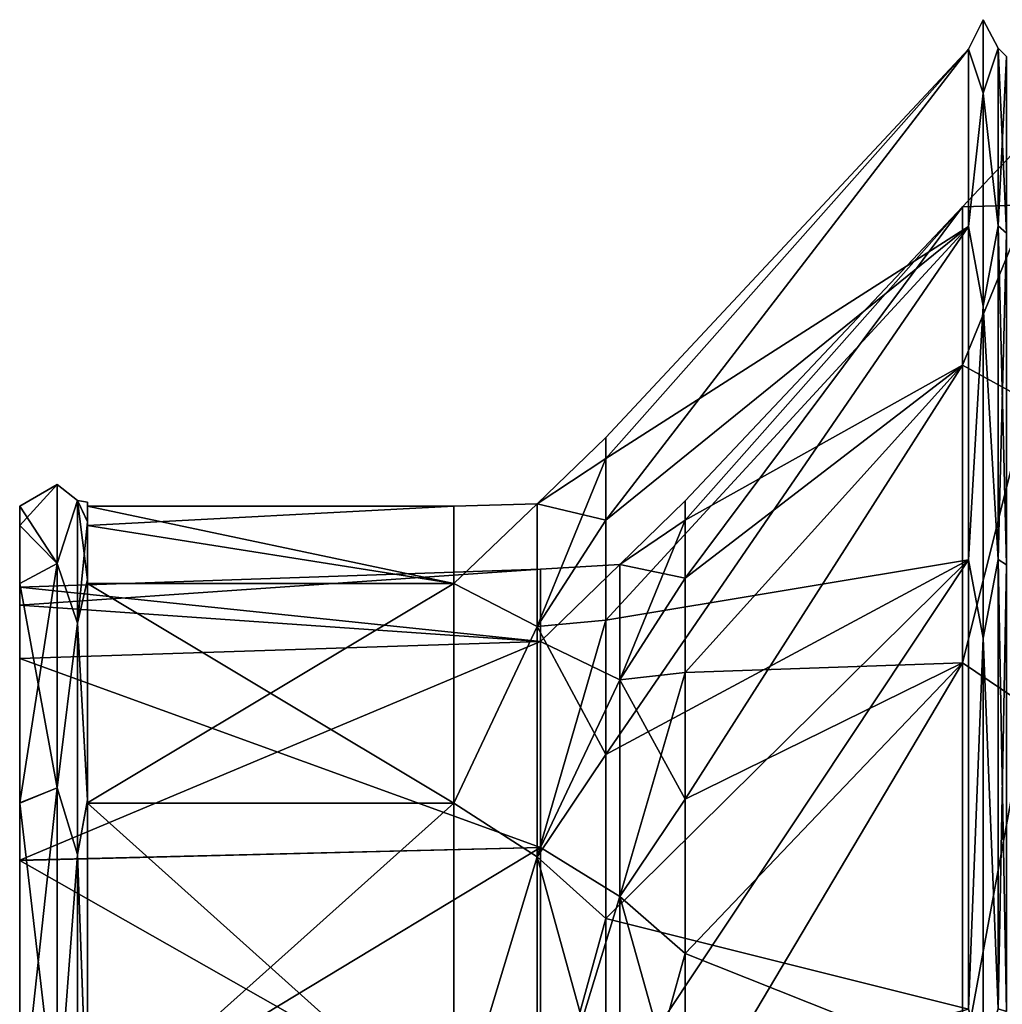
# Model space of a CAD drawing. Extents: x -90 to 0, y -51 to 51.
# Tile 10 of 19: x -90 to -66, y 13 to 37. Entities that reach past the tile are written whole.
import ezdxf

# ---------------------------------------------------------------- set-up
doc = ezdxf.new("R2010")
doc.units = 0
doc.header["$LTSCALE"] = 52.148148
for name, color, linetype in [('24', 7, 'CONTINUOUS'), ('25', 7, 'CONTINUOUS'), ('28', 7, 'CONTINUOUS'), ('29', 7, 'CONTINUOUS'), ('32', 7, 'CONTINUOUS'), ('33', 7, 'CONTINUOUS'), ('34', 7, 'CONTINUOUS'), ('37', 7, 'CONTINUOUS'), ('38', 7, 'CONTINUOUS'), ('40', 7, 'CONTINUOUS'), ('41', 7, 'CONTINUOUS'), ('44', 7, 'CONTINUOUS'), ('45', 7, 'CONTINUOUS')]:
    doc.layers.add(name, color=color, linetype=linetype)

msp = doc.modelspace()

# ---------------------------------------------------------------- linework, layer by layer
at = {"layer": '24', "linetype": 'CONTINUOUS'}
for points in [[(-65.664, 36.09, 6.364), (-65.664, 36.09, -6.364), (-65.871, 36.294, 6.4), (-65.664, 36.09, 6.364)], [(-65.871, 31.916, 18.427), (-65.664, 36.09, 6.364), (-65.871, 36.294, 6.4), (-65.871, 31.916, 18.427)], [(-65.664, 36.09, -6.364), (-65.664, 31.737, -18.323), (-65.871, 36.294, -6.4), (-65.664, 36.09, -6.364)], [(-65.871, 36.294, 6.4), (-65.664, 36.09, -6.364), (-65.871, 36.294, -6.4), (-65.871, 36.294, 6.4)], [(-65.871, 36.294, -6.4), (-65.664, 31.737, -18.323), (-65.871, 31.916, -18.427), (-65.871, 36.294, -6.4)], [(-65.664, 31.737, 18.323), (-65.664, 36.09, 6.364), (-65.871, 31.916, 18.427), (-65.664, 31.737, 18.323)], [(-65.871, 23.689, 28.231), (-65.664, 31.737, 18.323), (-65.871, 31.916, 18.427), (-65.871, 23.689, 28.231)], [(-65.664, 31.737, -18.323), (-65.664, 23.556, -28.073), (-65.871, 31.916, -18.427), (-65.664, 31.737, -18.323)], [(-65.871, 31.916, -18.427), (-65.664, 23.556, -28.073), (-65.871, 23.689, -28.231), (-65.871, 31.916, -18.427)], [(-65.664, 23.556, 28.073), (-65.664, 31.737, 18.323), (-65.871, 23.689, 28.231), (-65.664, 23.556, 28.073)], [(-65.871, 12.605, 34.631), (-65.664, 23.556, 28.073), (-65.871, 23.689, 28.231), (-65.871, 12.605, 34.631)], [(-65.664, 23.556, -28.073), (-65.664, 12.534, -34.436), (-65.871, 23.689, -28.231), (-65.664, 23.556, -28.073)], [(-65.871, 23.689, -28.231), (-65.664, 12.534, -34.436), (-65.871, 12.605, -34.631), (-65.871, 23.689, -28.231)], [(-65.664, 12.534, 34.436), (-65.664, 23.556, 28.073), (-65.871, 12.605, 34.631), (-65.664, 12.534, 34.436)]]:
    msp.add_3dface(points, dxfattribs=at)
at = {"layer": '25', "linetype": 'CONTINUOUS'}
for points in [[(-66.24, 35.189, 11.434), (-66.24, 37), (-66.599, 36.271, 6.396), (-66.24, 35.189, 11.434)], [(-66.24, 37), (-66.24, 35.189, -11.434), (-66.599, 36.271, -6.396), (-66.24, 37)], [(-66.599, 36.271, 6.396), (-66.24, 37), (-66.599, 36.271, -6.396), (-66.599, 36.271, 6.396)], [(-65.871, 36.294, 6.4), (-65.871, 36.294, -6.4), (-66.24, 37), (-65.871, 36.294, 6.4)], [(-66.24, 35.189, 11.434), (-65.871, 36.294, 6.4), (-66.24, 37), (-66.24, 35.189, 11.434)], [(-66.24, 37), (-65.871, 36.294, -6.4), (-66.24, 35.189, -11.434), (-66.24, 37)], [(-66.599, 31.896, 18.415), (-66.24, 35.189, 11.434), (-66.599, 36.271, 6.396), (-66.599, 31.896, 18.415)], [(-66.599, 36.271, -6.396), (-66.24, 35.189, -11.434), (-66.599, 31.896, -18.415), (-66.599, 36.271, -6.396)], [(-65.871, 31.916, 18.427), (-65.871, 36.294, 6.4), (-66.24, 35.189, 11.434), (-65.871, 31.916, 18.427)], [(-65.871, 36.294, -6.4), (-65.871, 31.916, -18.427), (-66.24, 35.189, -11.434), (-65.871, 36.294, -6.4)], [(-66.24, 29.933, 21.748), (-66.24, 35.189, 11.434), (-66.599, 31.896, 18.415), (-66.24, 29.933, 21.748)], [(-66.24, 35.189, -11.434), (-66.24, 29.933, -21.748), (-66.599, 31.896, -18.415), (-66.24, 35.189, -11.434)], [(-66.24, 29.933, 21.748), (-65.871, 31.916, 18.427), (-66.24, 35.189, 11.434), (-66.24, 29.933, 21.748)], [(-66.24, 35.189, -11.434), (-65.871, 31.916, -18.427), (-66.24, 29.933, -21.748), (-66.24, 35.189, -11.434)], [(-66.599, 23.674, 28.214), (-66.24, 29.933, 21.748), (-66.599, 31.896, 18.415), (-66.599, 23.674, 28.214)], [(-66.599, 31.896, -18.415), (-66.24, 29.933, -21.748), (-66.599, 23.674, -28.214), (-66.599, 31.896, -18.415)], [(-65.871, 23.689, 28.231), (-65.871, 31.916, 18.427), (-66.24, 29.933, 21.748), (-65.871, 23.689, 28.231)], [(-65.871, 31.916, -18.427), (-65.871, 23.689, -28.231), (-66.24, 29.933, -21.748), (-65.871, 31.916, -18.427)], [(-66.24, 21.748, 29.933), (-66.24, 29.933, 21.748), (-66.599, 23.674, 28.214), (-66.24, 21.748, 29.933)], [(-66.24, 29.933, -21.748), (-66.24, 21.748, -29.933), (-66.599, 23.674, -28.214), (-66.24, 29.933, -21.748)], [(-66.24, 21.748, 29.933), (-65.871, 23.689, 28.231), (-66.24, 29.933, 21.748), (-66.24, 21.748, 29.933)], [(-66.24, 29.933, -21.748), (-65.871, 23.689, -28.231), (-66.24, 21.748, -29.933), (-66.24, 29.933, -21.748)], [(-66.599, 12.597, 34.61), (-66.24, 21.748, 29.933), (-66.599, 23.674, 28.214), (-66.599, 12.597, 34.61)], [(-66.599, 23.674, -28.214), (-66.24, 21.748, -29.933), (-66.599, 12.597, -34.61), (-66.599, 23.674, -28.214)], [(-65.871, 12.605, 34.631), (-65.871, 23.689, 28.231), (-66.24, 21.748, 29.933), (-65.871, 12.605, 34.631)], [(-65.871, 23.689, -28.231), (-65.871, 12.605, -34.631), (-66.24, 21.748, -29.933), (-65.871, 23.689, -28.231)], [(-66.24, 11.434, 35.189), (-66.24, 21.748, 29.933), (-66.599, 12.597, 34.61), (-66.24, 11.434, 35.189)], [(-66.24, 21.748, -29.933), (-66.24, 11.434, -35.189), (-66.599, 12.597, -34.61), (-66.24, 21.748, -29.933)], [(-66.24, 11.434, 35.189), (-65.871, 12.605, 34.631), (-66.24, 21.748, 29.933), (-66.24, 11.434, 35.189)], [(-66.24, 21.748, -29.933), (-65.871, 12.605, -34.631), (-66.24, 11.434, -35.189), (-66.24, 21.748, -29.933)]]:
    msp.add_3dface(points, dxfattribs=at)
at = {"layer": '28', "linetype": 'CONTINUOUS'}
for points in [[(-66.599, 31.896, 18.415), (-66.599, 36.271, 6.396), (-75.548, 24.66, 10.214), (-66.599, 31.896, 18.415)], [(-66.599, 36.271, 6.396), (-66.599, 36.271, -6.396), (-75.548, 26.692), (-66.599, 36.271, 6.396)], [(-75.548, 24.66, 10.214), (-66.599, 36.271, 6.396), (-75.548, 26.179, 5.207), (-75.548, 24.66, 10.214)], [(-75.548, 26.179, 5.207), (-66.599, 36.271, 6.396), (-75.548, 26.692), (-75.548, 26.179, 5.207)], [(-66.599, 36.271, -6.396), (-66.599, 31.896, -18.415), (-75.548, 26.179, -5.207), (-66.599, 36.271, -6.396)], [(-75.548, 26.692), (-66.599, 36.271, -6.396), (-75.548, 26.179, -5.207), (-75.548, 26.692)], [(-66.599, 23.674, 28.214), (-66.599, 31.896, 18.415), (-75.548, 18.874, 18.874), (-66.599, 23.674, 28.214)], [(-75.548, 18.874, 18.874), (-66.599, 31.896, 18.415), (-75.548, 22.193, 14.829), (-75.548, 18.874, 18.874)], [(-75.548, 22.193, 14.829), (-66.599, 31.896, 18.415), (-75.548, 24.66, 10.214), (-75.548, 22.193, 14.829)], [(-66.599, 31.896, -18.415), (-66.599, 23.674, -28.214), (-75.548, 22.193, -14.829), (-66.599, 31.896, -18.415)], [(-75.548, 26.179, -5.207), (-66.599, 31.896, -18.415), (-75.548, 24.66, -10.214), (-75.548, 26.179, -5.207)], [(-75.548, 24.66, -10.214), (-66.599, 31.896, -18.415), (-75.548, 22.193, -14.829), (-75.548, 24.66, -10.214)], [(-66.599, 12.597, 34.61), (-66.599, 23.674, 28.214), (-75.548, 10.214, 24.66), (-66.599, 12.597, 34.61)], [(-75.548, 10.214, 24.66), (-66.599, 23.674, 28.214), (-75.548, 14.829, 22.193), (-75.548, 10.214, 24.66)], [(-75.548, 14.829, 22.193), (-66.599, 23.674, 28.214), (-75.548, 18.874, 18.874), (-75.548, 14.829, 22.193)], [(-66.599, 23.674, -28.214), (-66.599, 12.597, -34.61), (-75.548, 14.829, -22.193), (-66.599, 23.674, -28.214)], [(-75.548, 22.193, -14.829), (-66.599, 23.674, -28.214), (-75.548, 18.874, -18.874), (-75.548, 22.193, -14.829)], [(-75.548, 18.874, -18.874), (-66.599, 23.674, -28.214), (-75.548, 14.829, -22.193), (-75.548, 18.874, -18.874)], [(-75.548, 14.829, -22.193), (-66.599, 12.597, -34.61), (-75.548, 10.214, -24.66), (-75.548, 14.829, -22.193)]]:
    msp.add_3dface(points, dxfattribs=at)
at = {"layer": '29', "linetype": 'CONTINUOUS'}
for points in [[(-75.548, 26.179, 5.207), (-75.548, 26.692), (-77.24, 25.056, 4.418), (-75.548, 26.179, 5.207)], [(-75.548, 26.692), (-75.548, 26.179, -5.207), (-77.24, 25.056, -4.418), (-75.548, 26.692)], [(-75.548, 26.692), (-77.24, 25.056, -4.418), (-77.24, 25.056, 4.418), (-75.548, 26.692)], [(-75.548, 24.66, 10.214), (-75.548, 26.179, 5.207), (-77.24, 22.034, 12.721), (-75.548, 24.66, 10.214)], [(-75.548, 26.179, 5.207), (-77.24, 25.056, 4.418), (-77.24, 22.034, 12.721), (-75.548, 26.179, 5.207)], [(-75.548, 26.179, -5.207), (-75.548, 24.66, -10.214), (-77.24, 25.056, -4.418), (-75.548, 26.179, -5.207)], [(-77.24, 25.056, -4.418), (-77.24, 22.034, -12.721), (-79.296, 23.097, -9.567), (-77.24, 25.056, -4.418)], [(-77.24, 25.056, 4.418), (-77.24, 25.056, -4.418), (-79.296, 25), (-77.24, 25.056, 4.418)], [(-79.296, 25), (-77.24, 25.056, -4.418), (-79.296, 23.097, -9.567), (-79.296, 25)], [(-77.24, 22.034, 12.721), (-77.24, 25.056, 4.418), (-79.296, 23.097, 9.567), (-77.24, 22.034, 12.721)], [(-79.296, 23.097, 9.567), (-77.24, 25.056, 4.418), (-79.296, 25), (-79.296, 23.097, 9.567)], [(-75.548, 24.66, -10.214), (-77.24, 22.034, -12.721), (-77.24, 25.056, -4.418), (-75.548, 24.66, -10.214)], [(-75.548, 22.193, 14.829), (-75.548, 24.66, 10.214), (-77.24, 22.034, 12.721), (-75.548, 22.193, 14.829)], [(-75.548, 24.66, -10.214), (-75.548, 22.193, -14.829), (-77.24, 22.034, -12.721), (-75.548, 24.66, -10.214)], [(-79.296, 23.097, -9.567), (-77.24, 22.034, -12.721), (-79.296, 17.678, -17.678), (-79.296, 23.097, -9.567)], [(-79.296, 17.678, 17.678), (-77.24, 22.034, 12.721), (-79.296, 23.097, 9.567), (-79.296, 17.678, 17.678)], [(-75.548, 18.874, 18.874), (-75.548, 22.193, 14.829), (-77.24, 16.354, 19.49), (-75.548, 18.874, 18.874)], [(-75.548, 22.193, 14.829), (-77.24, 22.034, 12.721), (-77.24, 16.354, 19.49), (-75.548, 22.193, 14.829)], [(-75.548, 22.193, -14.829), (-75.548, 18.874, -18.874), (-77.24, 22.034, -12.721), (-75.548, 22.193, -14.829)], [(-77.24, 22.034, -12.721), (-77.24, 16.354, -19.49), (-79.296, 17.678, -17.678), (-77.24, 22.034, -12.721)], [(-77.24, 16.354, 19.49), (-77.24, 22.034, 12.721), (-79.296, 17.678, 17.678), (-77.24, 16.354, 19.49)], [(-75.548, 18.874, -18.874), (-77.24, 16.354, -19.49), (-77.24, 22.034, -12.721), (-75.548, 18.874, -18.874)], [(-75.548, 14.829, 22.193), (-75.548, 18.874, 18.874), (-77.24, 16.354, 19.49), (-75.548, 14.829, 22.193)], [(-75.548, 18.874, -18.874), (-75.548, 14.829, -22.193), (-77.24, 16.354, -19.49), (-75.548, 18.874, -18.874)], [(-79.296, 17.678, -17.678), (-77.24, 16.354, -19.49), (-79.296, 9.567, -23.097), (-79.296, 17.678, -17.678)], [(-79.296, 9.567, 23.097), (-77.24, 16.354, 19.49), (-79.296, 17.678, 17.678), (-79.296, 9.567, 23.097)], [(-77.24, 16.354, -19.49), (-77.24, 8.702, -23.908), (-79.296, 9.567, -23.097), (-77.24, 16.354, -19.49)], [(-77.24, 8.702, 23.908), (-77.24, 16.354, 19.49), (-79.296, 9.567, 23.097), (-77.24, 8.702, 23.908)], [(-75.548, 14.829, 22.193), (-77.24, 16.354, 19.49), (-77.24, 8.702, 23.908), (-75.548, 14.829, 22.193)], [(-75.548, 14.829, -22.193), (-75.548, 10.214, -24.66), (-77.24, 16.354, -19.49), (-75.548, 14.829, -22.193)], [(-75.548, 10.214, -24.66), (-77.24, 8.702, -23.908), (-77.24, 16.354, -19.49), (-75.548, 10.214, -24.66)], [(-75.548, 10.214, 24.66), (-75.548, 14.829, 22.193), (-77.24, 8.702, 23.908), (-75.548, 10.214, 24.66)]]:
    msp.add_3dface(points, dxfattribs=at)
at = {"layer": '32', "linetype": 'CONTINUOUS'}
for points in [[(-79.296, 23.097, 9.567), (-79.296, 25), (-88.327, 25, 0.021), (-79.296, 23.097, 9.567)], [(-88.327, 23.092, 9.58), (-79.296, 23.097, 9.567), (-88.327, 25, 0.021), (-88.327, 23.092, 9.58)], [(-79.296, 25), (-79.296, 23.097, -9.567), (-88.327, 24.522, -4.862), (-79.296, 25)], [(-88.327, 25, 0.021), (-79.296, 25), (-88.327, 24.522, -4.862), (-88.327, 25, 0.021)], [(-88.327, 24.522, -4.862), (-79.296, 23.097, -9.567), (-88.327, 23.097, -9.566), (-88.327, 24.522, -4.862)], [(-79.296, 17.678, 17.678), (-79.296, 23.097, 9.567), (-88.327, 17.687, 17.668), (-79.296, 17.678, 17.678)], [(-88.327, 17.687, 17.668), (-79.296, 23.097, 9.567), (-88.327, 23.092, 9.58), (-88.327, 17.687, 17.668)], [(-79.296, 23.097, -9.567), (-79.296, 17.678, -17.678), (-88.327, 23.097, -9.566), (-79.296, 23.097, -9.567)], [(-88.327, 23.097, -9.566), (-79.296, 17.678, -17.678), (-88.327, 17.677, -17.678), (-88.327, 23.097, -9.566)], [(-88.327, 9.587, 23.089), (-79.296, 17.678, 17.678), (-88.327, 17.687, 17.668), (-88.327, 9.587, 23.089)], [(-79.296, 9.567, 23.097), (-79.296, 17.678, 17.678), (-88.327, 9.587, 23.089), (-79.296, 9.567, 23.097)], [(-79.296, 17.678, -17.678), (-79.296, 9.567, -23.097), (-88.327, 17.677, -17.678), (-79.296, 17.678, -17.678)], [(-88.327, 17.677, -17.678), (-79.296, 9.567, -23.097), (-88.327, 9.571, -23.096), (-88.327, 17.677, -17.678)]]:
    msp.add_3dface(points, dxfattribs=at)
at = {"layer": '33', "linetype": 'CONTINUOUS'}
for points in [[(-88.327, 25, 0.021), (-88.327, 24.522, -4.862), (-88.327, 25.1, -0.021), (-88.327, 25, 0.021)], [(-88.327, 24.621, 4.881), (-88.327, 25, 0.021), (-88.327, 25.1, -0.021), (-88.327, 24.621, 4.881)], [(-88.327, 25.1, -0.021), (-88.327, 24.522, -4.862), (-88.327, 24.614, -4.915), (-88.327, 25.1, -0.021)], [(-88.327, 23.092, 9.58), (-88.327, 25, 0.021), (-88.327, 24.621, 4.881), (-88.327, 23.092, 9.58)], [(-88.327, 23.19, 9.604), (-88.327, 23.092, 9.58), (-88.327, 24.621, 4.881), (-88.327, 23.19, 9.604)], [(-88.327, 24.522, -4.862), (-88.327, 23.097, -9.566), (-88.327, 24.614, -4.915), (-88.327, 24.522, -4.862)], [(-88.327, 24.614, -4.915), (-88.327, 23.097, -9.566), (-88.327, 23.184, -9.618), (-88.327, 24.614, -4.915)], [(-88.327, 17.687, 17.668), (-88.327, 23.092, 9.58), (-88.327, 23.19, 9.604), (-88.327, 17.687, 17.668)], [(-88.327, 17.748, 17.749), (-88.327, 17.687, 17.668), (-88.327, 23.19, 9.604), (-88.327, 17.748, 17.749)], [(-88.327, 23.097, -9.566), (-88.327, 17.677, -17.678), (-88.327, 23.184, -9.618), (-88.327, 23.097, -9.566)], [(-88.327, 23.184, -9.618), (-88.327, 17.677, -17.678), (-88.327, 17.758, -17.739), (-88.327, 23.184, -9.618)], [(-88.327, 17.677, -17.678), (-88.327, 9.571, -23.096), (-88.327, 17.758, -17.739), (-88.327, 17.677, -17.678)], [(-88.327, 17.758, -17.739), (-88.327, 9.571, -23.096), (-88.327, 9.626, -23.181), (-88.327, 17.758, -17.739)], [(-88.327, 9.587, 23.089), (-88.327, 17.687, 17.668), (-88.327, 17.748, 17.749), (-88.327, 9.587, 23.089)], [(-88.327, 9.609, 23.188), (-88.327, 9.587, 23.089), (-88.327, 17.748, 17.749), (-88.327, 9.609, 23.188)]]:
    msp.add_3dface(points, dxfattribs=at)
at = {"layer": '34', "linetype": 'CONTINUOUS'}
for points in [[(-88.577, 25.145, 4.434), (-88.577, 25.145, -4.434), (-89.077, 25.533), (-88.577, 25.145, 4.434)], [(-89.077, 23.589, 9.771), (-88.577, 25.145, 4.434), (-89.077, 25.533), (-89.077, 23.589, 9.771)], [(-89.077, 25.533), (-88.577, 25.145, -4.434), (-89.077, 23.589, -9.771), (-89.077, 25.533)], [(-88.577, 22.112, 12.767), (-88.577, 25.145, 4.434), (-89.077, 23.589, 9.771), (-88.577, 22.112, 12.767)], [(-88.577, 25.145, -4.434), (-88.577, 22.112, -12.767), (-89.077, 23.589, -9.771), (-88.577, 25.145, -4.434)], [(-88.327, 24.621, 4.881), (-88.327, 25.1, -0.021), (-88.577, 25.145, 4.434), (-88.327, 24.621, 4.881)], [(-88.577, 22.112, 12.767), (-88.327, 24.621, 4.881), (-88.577, 25.145, 4.434), (-88.577, 22.112, 12.767)], [(-88.327, 25.1, -0.021), (-88.327, 24.614, -4.915), (-88.577, 25.145, -4.434), (-88.327, 25.1, -0.021)], [(-88.577, 25.145, 4.434), (-88.327, 25.1, -0.021), (-88.577, 25.145, -4.434), (-88.577, 25.145, 4.434)], [(-88.327, 24.614, -4.915), (-88.327, 23.184, -9.618), (-88.577, 25.145, -4.434), (-88.327, 24.614, -4.915)], [(-88.577, 25.145, -4.434), (-88.327, 23.184, -9.618), (-88.577, 22.112, -12.767), (-88.577, 25.145, -4.434)], [(-88.327, 23.19, 9.604), (-88.327, 24.621, 4.881), (-88.577, 22.112, 12.767), (-88.327, 23.19, 9.604)], [(-89.077, 18.055, 18.055), (-88.577, 22.112, 12.767), (-89.077, 23.589, 9.771), (-89.077, 18.055, 18.055)], [(-89.077, 23.589, -9.771), (-88.577, 22.112, -12.767), (-89.077, 18.055, -18.055), (-89.077, 23.589, -9.771)], [(-88.327, 17.748, 17.749), (-88.327, 23.19, 9.604), (-88.577, 22.112, 12.767), (-88.327, 17.748, 17.749)], [(-88.327, 23.184, -9.618), (-88.327, 17.758, -17.739), (-88.577, 22.112, -12.767), (-88.327, 23.184, -9.618)], [(-88.577, 16.412, 19.559), (-88.577, 22.112, 12.767), (-89.077, 18.055, 18.055), (-88.577, 16.412, 19.559)], [(-88.577, 22.112, -12.767), (-88.577, 16.412, -19.559), (-89.077, 18.055, -18.055), (-88.577, 22.112, -12.767)], [(-88.577, 16.412, 19.559), (-88.327, 17.748, 17.749), (-88.577, 22.112, 12.767), (-88.577, 16.412, 19.559)], [(-88.577, 22.112, -12.767), (-88.327, 17.758, -17.739), (-88.577, 16.412, -19.559), (-88.577, 22.112, -12.767)], [(-89.077, 9.771, 23.589), (-88.577, 16.412, 19.559), (-89.077, 18.055, 18.055), (-89.077, 9.771, 23.589)], [(-89.077, 18.055, -18.055), (-88.577, 16.412, -19.559), (-89.077, 9.771, -23.589), (-89.077, 18.055, -18.055)], [(-88.327, 17.758, -17.739), (-88.327, 9.626, -23.181), (-88.577, 16.412, -19.559), (-88.327, 17.758, -17.739)], [(-88.327, 9.609, 23.188), (-88.327, 17.748, 17.749), (-88.577, 16.412, 19.559), (-88.327, 9.609, 23.188)], [(-88.577, 8.733, 23.993), (-88.577, 16.412, 19.559), (-89.077, 9.771, 23.589), (-88.577, 8.733, 23.993)], [(-88.577, 16.412, -19.559), (-88.577, 8.733, -23.993), (-89.077, 9.771, -23.589), (-88.577, 16.412, -19.559)], [(-88.577, 8.733, 23.993), (-88.327, 9.609, 23.188), (-88.577, 16.412, 19.559), (-88.577, 8.733, 23.993)], [(-88.577, 16.412, -19.559), (-88.327, 9.626, -23.181), (-88.577, 8.733, -23.993), (-88.577, 16.412, -19.559)]]:
    msp.add_3dface(points, dxfattribs=at)
at = {"layer": '37', "linetype": 'CONTINUOUS'}
for points in [[(-89.077, 23.589, 9.771), (-89.077, 25.533), (-90, 25, 0.021), (-89.077, 23.589, 9.771)], [(-89.077, 25.533), (-89.077, 23.589, -9.771), (-90, 24.522, -4.862), (-89.077, 25.533)], [(-90, 25, 0.021), (-89.077, 25.533), (-90, 24.522, -4.862), (-90, 25, 0.021)], [(-90, 23.092, 9.58), (-89.077, 23.589, 9.771), (-90, 25, 0.021), (-90, 23.092, 9.58)], [(-90, 24.522, -4.862), (-89.077, 23.589, -9.771), (-90, 23.097, -9.566), (-90, 24.522, -4.862)], [(-89.077, 18.055, 18.055), (-89.077, 23.589, 9.771), (-90, 17.687, 17.668), (-89.077, 18.055, 18.055)], [(-90, 17.687, 17.668), (-89.077, 23.589, 9.771), (-90, 23.092, 9.58), (-90, 17.687, 17.668)], [(-89.077, 23.589, -9.771), (-89.077, 18.055, -18.055), (-90, 23.097, -9.566), (-89.077, 23.589, -9.771)], [(-90, 23.097, -9.566), (-89.077, 18.055, -18.055), (-90, 17.677, -17.678), (-90, 23.097, -9.566)], [(-89.077, 9.771, 23.589), (-89.077, 18.055, 18.055), (-90, 9.587, 23.089), (-89.077, 9.771, 23.589)], [(-90, 9.587, 23.089), (-89.077, 18.055, 18.055), (-90, 17.687, 17.668), (-90, 9.587, 23.089)], [(-89.077, 18.055, -18.055), (-89.077, 9.771, -23.589), (-90, 17.677, -17.678), (-89.077, 18.055, -18.055)], [(-90, 17.677, -17.678), (-89.077, 9.771, -23.589), (-90, 9.571, -23.096), (-90, 17.677, -17.678)]]:
    msp.add_3dface(points, dxfattribs=at)
at = {"layer": '38', "linetype": 'CONTINUOUS'}
for points in [[(-90, 23.092, 9.58), (-90, 25, 0.021), (-90, 21.247, 8.807), (-90, 23.092, 9.58)], [(-90, 25, 0.021), (-90, 24.522, -4.862), (-90, 23, -0.014), (-90, 25, 0.021)], [(-90, 21.247, 8.807), (-90, 25, 0.021), (-90, 22.559, 4.481), (-90, 21.247, 8.807)], [(-90, 22.559, 4.481), (-90, 25, 0.021), (-90, 23, -0.014), (-90, 22.559, 4.481)], [(-90, 24.522, -4.862), (-90, 23.097, -9.566), (-90, 21.244, -8.814), (-90, 24.522, -4.862)], [(-90, 23, -0.014), (-90, 24.522, -4.862), (-90, 21.244, -8.814), (-90, 23, -0.014)], [(-90, 23.097, -9.566), (-90, 17.677, -17.678), (-90, 16.272, -16.255), (-90, 23.097, -9.566)], [(-90, 21.244, -8.814), (-90, 23.097, -9.566), (-90, 16.272, -16.255), (-90, 21.244, -8.814)], [(-90, 17.687, 17.668), (-90, 23.092, 9.58), (-90, 16.262, 16.265), (-90, 17.687, 17.668)], [(-90, 16.262, 16.265), (-90, 23.092, 9.58), (-90, 21.247, 8.807), (-90, 16.262, 16.265)], [(-90, 9.587, 23.089), (-90, 17.687, 17.668), (-90, 8.806, 21.248), (-90, 9.587, 23.089)], [(-90, 8.806, 21.248), (-90, 17.687, 17.668), (-90, 16.262, 16.265), (-90, 8.806, 21.248)], [(-90, 17.677, -17.678), (-90, 9.571, -23.096), (-90, 8.822, -21.241), (-90, 17.677, -17.678)], [(-90, 16.272, -16.255), (-90, 17.677, -17.678), (-90, 8.822, -21.241), (-90, 16.272, -16.255)]]:
    msp.add_3dface(points, dxfattribs=at)
at = {"layer": '40', "linetype": 'CONTINUOUS'}
for points in [[(-90, 22.559, 4.481), (-90, 23, -0.014), (-77.16, 23.448), (-90, 22.559, 4.481)], [(-77.16, 21.663, 8.973), (-90, 22.559, 4.481), (-77.16, 23.448), (-77.16, 21.663, 8.973)], [(-77.16, 23.448), (-90, 23, -0.014), (-77.16, 21.663, -8.973), (-77.16, 23.448)], [(-90, 23, -0.014), (-90, 21.244, -8.814), (-77.16, 21.663, -8.973), (-90, 23, -0.014)], [(-90, 21.247, 8.807), (-90, 22.559, 4.481), (-77.16, 21.663, 8.973), (-90, 21.247, 8.807)], [(-77.16, 16.581, 16.581), (-90, 21.247, 8.807), (-77.16, 21.663, 8.973), (-77.16, 16.581, 16.581)], [(-90, 21.244, -8.814), (-90, 16.272, -16.255), (-77.16, 21.663, -8.973), (-90, 21.244, -8.814)], [(-77.16, 21.663, -8.973), (-90, 16.272, -16.255), (-77.16, 16.581, -16.581), (-77.16, 21.663, -8.973)], [(-90, 16.262, 16.265), (-90, 21.247, 8.807), (-77.16, 16.581, 16.581), (-90, 16.262, 16.265)], [(-77.16, 8.973, 21.663), (-90, 16.262, 16.265), (-77.16, 16.581, 16.581), (-77.16, 8.973, 21.663)], [(-90, 16.272, -16.255), (-90, 8.822, -21.241), (-77.16, 16.581, -16.581), (-90, 16.272, -16.255)], [(-77.16, 16.581, -16.581), (-90, 8.822, -21.241), (-77.16, 8.973, -21.663), (-77.16, 16.581, -16.581)], [(-90, 8.806, 21.248), (-90, 16.262, 16.265), (-77.16, 8.973, 21.663), (-90, 8.806, 21.248)]]:
    msp.add_3dface(points, dxfattribs=at)
at = {"layer": '41', "linetype": 'CONTINUOUS'}
for points in [[(-75.199, 23.561, 4.154), (-75.199, 23.561, -4.154), (-73.585, 25.137), (-75.199, 23.561, 4.154)], [(-73.585, 24.654, 4.904), (-75.199, 23.561, 4.154), (-73.585, 25.137), (-73.585, 24.654, 4.904)], [(-73.585, 25.137), (-75.199, 23.561, -4.154), (-73.585, 24.654, -4.904), (-73.585, 25.137)], [(-73.585, 23.223, 9.619), (-75.199, 23.561, 4.154), (-73.585, 24.654, 4.904), (-73.585, 23.223, 9.619)], [(-75.199, 23.561, -4.154), (-75.199, 20.719, -11.962), (-73.585, 24.654, -4.904), (-75.199, 23.561, -4.154)], [(-73.585, 24.654, -4.904), (-75.199, 20.719, -11.962), (-73.585, 23.223, -9.619), (-73.585, 24.654, -4.904)], [(-77.16, 21.663, 8.973), (-77.16, 23.448), (-75.199, 23.561, 4.154), (-77.16, 21.663, 8.973)], [(-75.199, 20.719, 11.962), (-77.16, 21.663, 8.973), (-75.199, 23.561, 4.154), (-75.199, 20.719, 11.962)], [(-77.16, 23.448), (-77.16, 21.663, -8.973), (-75.199, 23.561, -4.154), (-77.16, 23.448)], [(-75.199, 23.561, 4.154), (-77.16, 23.448), (-75.199, 23.561, -4.154), (-75.199, 23.561, 4.154)], [(-75.199, 23.561, -4.154), (-77.16, 21.663, -8.973), (-75.199, 20.719, -11.962), (-75.199, 23.561, -4.154)], [(-75.199, 20.719, 11.962), (-75.199, 23.561, 4.154), (-73.585, 23.223, 9.619), (-75.199, 20.719, 11.962)], [(-73.585, 20.901, 13.965), (-75.199, 20.719, 11.962), (-73.585, 23.223, 9.619), (-73.585, 20.901, 13.965)], [(-73.585, 23.223, -9.619), (-75.199, 20.719, -11.962), (-73.585, 20.901, -13.965), (-73.585, 23.223, -9.619)], [(-77.16, 16.581, 16.581), (-77.16, 21.663, 8.973), (-75.199, 20.719, 11.962), (-77.16, 16.581, 16.581)], [(-77.16, 21.663, -8.973), (-77.16, 16.581, -16.581), (-75.199, 20.719, -11.962), (-77.16, 21.663, -8.973)], [(-73.585, 17.774, 17.774), (-75.199, 20.719, 11.962), (-73.585, 20.901, 13.965), (-73.585, 17.774, 17.774)], [(-75.199, 20.719, -11.962), (-75.199, 15.378, -18.327), (-73.585, 20.901, -13.965), (-75.199, 20.719, -11.962)], [(-73.585, 20.901, -13.965), (-75.199, 15.378, -18.327), (-73.585, 17.774, -17.774), (-73.585, 20.901, -13.965)], [(-75.199, 15.378, 18.327), (-77.16, 16.581, 16.581), (-75.199, 20.719, 11.962), (-75.199, 15.378, 18.327)], [(-75.199, 20.719, -11.962), (-77.16, 16.581, -16.581), (-75.199, 15.378, -18.327), (-75.199, 20.719, -11.962)], [(-75.199, 15.378, 18.327), (-75.199, 20.719, 11.962), (-73.585, 17.774, 17.774), (-75.199, 15.378, 18.327)], [(-73.585, 13.965, 20.901), (-75.199, 15.378, 18.327), (-73.585, 17.774, 17.774), (-73.585, 13.965, 20.901)], [(-73.585, 17.774, -17.774), (-75.199, 15.378, -18.327), (-73.585, 13.965, -20.901), (-73.585, 17.774, -17.774)], [(-77.16, 8.973, 21.663), (-77.16, 16.581, 16.581), (-75.199, 15.378, 18.327), (-77.16, 8.973, 21.663)], [(-77.16, 16.581, -16.581), (-77.16, 8.973, -21.663), (-75.199, 15.378, -18.327), (-77.16, 16.581, -16.581)], [(-75.199, 8.183, 22.482), (-77.16, 8.973, 21.663), (-75.199, 15.378, 18.327), (-75.199, 8.183, 22.482)], [(-75.199, 15.378, -18.327), (-77.16, 8.973, -21.663), (-75.199, 8.183, -22.482), (-75.199, 15.378, -18.327)], [(-75.199, 8.183, 22.482), (-75.199, 15.378, 18.327), (-73.585, 9.619, 23.223), (-75.199, 8.183, 22.482)], [(-73.585, 9.619, 23.223), (-75.199, 15.378, 18.327), (-73.585, 13.965, 20.901), (-73.585, 9.619, 23.223)], [(-75.199, 15.378, -18.327), (-75.199, 8.183, -22.482), (-73.585, 13.965, -20.901), (-75.199, 15.378, -18.327)], [(-73.585, 13.965, -20.901), (-75.199, 8.183, -22.482), (-73.585, 9.619, -23.223), (-73.585, 13.965, -20.901)]]:
    msp.add_3dface(points, dxfattribs=at)
at = {"layer": '44', "linetype": 'CONTINUOUS'}
for points in [[(-73.585, 24.654, 4.904), (-73.585, 25.137), (-66.746, 32.387, 5.711), (-73.585, 24.654, 4.904)], [(-66.746, 28.481, 16.443), (-73.585, 24.654, 4.904), (-66.746, 32.387, 5.711), (-66.746, 28.481, 16.443)], [(-73.585, 25.137), (-73.585, 24.654, -4.904), (-66.746, 32.387, -5.711), (-73.585, 25.137)], [(-66.746, 32.387, 5.711), (-73.585, 25.137), (-66.746, 32.387, -5.711), (-66.746, 32.387, 5.711)], [(-73.585, 24.654, -4.904), (-73.585, 23.223, -9.619), (-66.746, 32.387, -5.711), (-73.585, 24.654, -4.904)], [(-66.746, 32.387, -5.711), (-73.585, 23.223, -9.619), (-66.746, 28.481, -16.443), (-66.746, 32.387, -5.711)], [(-73.585, 20.901, 13.965), (-73.585, 23.223, 9.619), (-66.746, 28.481, 16.443), (-73.585, 20.901, 13.965)], [(-66.746, 21.139, 25.193), (-73.585, 20.901, 13.965), (-66.746, 28.481, 16.443), (-66.746, 21.139, 25.193)], [(-73.585, 23.223, 9.619), (-73.585, 24.654, 4.904), (-66.746, 28.481, 16.443), (-73.585, 23.223, 9.619)], [(-73.585, 23.223, -9.619), (-73.585, 20.901, -13.965), (-66.746, 28.481, -16.443), (-73.585, 23.223, -9.619)], [(-73.585, 20.901, -13.965), (-73.585, 17.774, -17.774), (-66.746, 28.481, -16.443), (-73.585, 20.901, -13.965)], [(-66.746, 28.481, -16.443), (-73.585, 17.774, -17.774), (-66.746, 21.139, -25.193), (-66.746, 28.481, -16.443)], [(-73.585, 13.965, 20.901), (-73.585, 17.774, 17.774), (-66.746, 21.139, 25.193), (-73.585, 13.965, 20.901)], [(-66.746, 11.248, 30.903), (-73.585, 13.965, 20.901), (-66.746, 21.139, 25.193), (-66.746, 11.248, 30.903)], [(-73.585, 17.774, 17.774), (-73.585, 20.901, 13.965), (-66.746, 21.139, 25.193), (-73.585, 17.774, 17.774)], [(-73.585, 17.774, -17.774), (-73.585, 13.965, -20.901), (-66.746, 21.139, -25.193), (-73.585, 17.774, -17.774)], [(-73.585, 13.965, -20.901), (-73.585, 9.619, -23.223), (-66.746, 21.139, -25.193), (-73.585, 13.965, -20.901)], [(-66.746, 21.139, -25.193), (-73.585, 9.619, -23.223), (-66.746, 11.248, -30.903), (-66.746, 21.139, -25.193)], [(-73.585, 9.619, 23.223), (-73.585, 13.965, 20.901), (-66.746, 11.248, 30.903), (-73.585, 9.619, 23.223)]]:
    msp.add_3dface(points, dxfattribs=at)
at = {"layer": '45', "linetype": 'CONTINUOUS'}
for points in [[(-66.746, 32.387, 5.711), (-66.746, 32.387, -5.711), (-65.133, 34.099), (-66.746, 32.387, 5.711)], [(-65.133, 32.43, 10.537), (-66.746, 32.387, 5.711), (-65.133, 34.099), (-65.133, 32.43, 10.537)], [(-65.133, 34.099), (-66.746, 32.387, -5.711), (-65.133, 32.43, -10.537), (-65.133, 34.099)], [(-66.746, 28.481, 16.443), (-66.746, 32.387, 5.711), (-65.133, 32.43, 10.537), (-66.746, 28.481, 16.443)], [(-65.133, 27.587, 20.043), (-66.746, 28.481, 16.443), (-65.133, 32.43, 10.537), (-65.133, 27.587, 20.043)], [(-66.746, 32.387, -5.711), (-66.746, 28.481, -16.443), (-65.133, 32.43, -10.537), (-66.746, 32.387, -5.711)], [(-65.133, 32.43, -10.537), (-66.746, 28.481, -16.443), (-65.133, 27.587, -20.043), (-65.133, 32.43, -10.537)], [(-66.746, 21.139, 25.193), (-66.746, 28.481, 16.443), (-65.133, 27.587, 20.043), (-66.746, 21.139, 25.193)], [(-66.746, 28.481, -16.443), (-66.746, 21.139, -25.193), (-65.133, 27.587, -20.043), (-66.746, 28.481, -16.443)], [(-65.133, 20.043, 27.587), (-66.746, 21.139, 25.193), (-65.133, 27.587, 20.043), (-65.133, 20.043, 27.587)], [(-65.133, 27.587, -20.043), (-66.746, 21.139, -25.193), (-65.133, 20.043, -27.587), (-65.133, 27.587, -20.043)], [(-66.746, 11.248, 30.903), (-66.746, 21.139, 25.193), (-65.133, 20.043, 27.587), (-66.746, 11.248, 30.903)], [(-66.746, 21.139, -25.193), (-66.746, 11.248, -30.903), (-65.133, 20.043, -27.587), (-66.746, 21.139, -25.193)], [(-65.133, 10.537, 32.43), (-66.746, 11.248, 30.903), (-65.133, 20.043, 27.587), (-65.133, 10.537, 32.43)], [(-65.133, 20.043, -27.587), (-66.746, 11.248, -30.903), (-65.133, 10.537, -32.43), (-65.133, 20.043, -27.587)]]:
    msp.add_3dface(points, dxfattribs=at)

doc.saveas('drawing.dxf')
